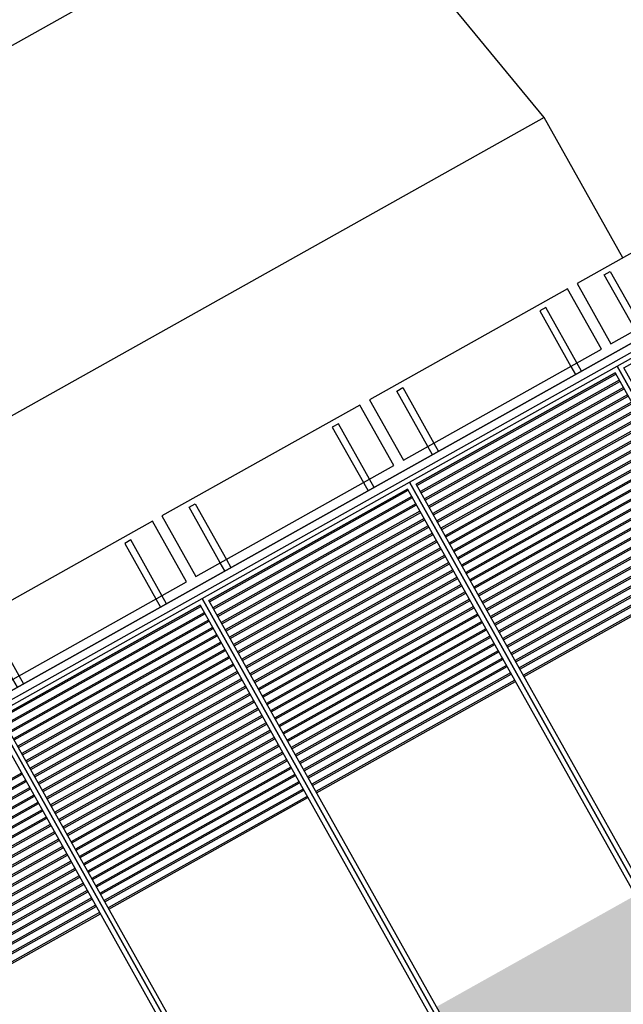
# Model space of a CAD drawing. Header units: metres. Extents: x -141 to 670, y -272 to 642.
# Tile 17 of 34: x 444 to 450, y -163 to -153. Entities that reach past the tile are written whole.
import ezdxf

# ---------------------------------------------------------------- set-up
doc = ezdxf.new("R2010")
doc.units = ezdxf.units.M
doc.header["$LTSCALE"] = 0.05
doc.linetypes.add('Verdeckt2', pattern=[4.762499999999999, 3.175, -1.5875])
for name, color, linetype in [('A_Fassade', 4, 'Continuous'), ('L_Building', 7, 'Continuous'), ('L_Dach', 252, 'Continuous'), ('Line 0.05', 9, 'Continuous'), ('Line 0.10', 1, 'Continuous'), ('Line 0.15', 8, 'Continuous')]:
    doc.layers.add(name, color=color, linetype=linetype)
doc.layers.add('H_Hatch', color=7, linetype='Continuous', true_color=0x919191)

# ---------------------------------------------------------------- blocks, each defined once
blk = doc.blocks.new('*U136')
at = {"layer": 'Line 0.05'}
for points in [[(0, -5.684341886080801e-14), (2.399999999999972, -5.684341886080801e-14), (2.399999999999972, 5.949999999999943), (0, 5.949999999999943)], [(0.05000000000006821, 0.04999999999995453), (2.350000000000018, 0.04999999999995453), (2.349999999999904, 5.899999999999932), (0.04999999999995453, 5.899999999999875)]]:
    blk.add_lwpolyline(points, close=True, dxfattribs=at)
blk = doc.blocks.new('*U137')
at = {"layer": 'Line 0.05'}
for points in [[(0, -5.684341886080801e-14), (2.399999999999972, -5.684341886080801e-14), (2.399999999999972, 5.949999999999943), (0, 5.949999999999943)], [(0.05000000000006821, 0.04999999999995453), (2.350000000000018, 0.04999999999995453), (2.349999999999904, 5.899999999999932), (0.04999999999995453, 5.899999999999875)]]:
    blk.add_lwpolyline(points, close=True, dxfattribs=at)
blk = doc.blocks.new('*U138')
at = {"layer": 'Line 0.05'}
for points in [[(0, -5.684341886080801e-14), (2.399999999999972, -5.684341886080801e-14), (2.399999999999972, 5.949999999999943), (0, 5.949999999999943)], [(0.05000000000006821, 0.04999999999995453), (2.350000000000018, 0.04999999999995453), (2.349999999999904, 5.899999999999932), (0.04999999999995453, 5.899999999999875)]]:
    blk.add_lwpolyline(points, close=True, dxfattribs=at)
blk = doc.blocks.new('*U139')
at = {"layer": 'Line 0.05'}
for points in [[(0, -5.684341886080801e-14), (2.399999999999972, -5.684341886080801e-14), (2.399999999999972, 5.949999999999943), (0, 5.949999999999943)], [(0.05000000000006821, 0.04999999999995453), (2.350000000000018, 0.04999999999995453), (2.349999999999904, 5.899999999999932), (0.04999999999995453, 5.899999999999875)]]:
    blk.add_lwpolyline(points, close=True, dxfattribs=at)
blk = doc.blocks.new('*U140')
at = {"layer": 'Line 0.05'}
for points in [[(0, -5.684341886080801e-14), (2.399999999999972, -5.684341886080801e-14), (2.399999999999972, 5.949999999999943), (0, 5.949999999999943)], [(0.05000000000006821, 0.04999999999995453), (2.350000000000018, 0.04999999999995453), (2.349999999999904, 5.899999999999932), (0.04999999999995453, 5.899999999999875)]]:
    blk.add_lwpolyline(points, close=True, dxfattribs=at)
blk = doc.blocks.new('*U141')
at = {"layer": 'Line 0.05'}
for points in [[(0, -5.684341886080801e-14), (2.399999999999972, -5.684341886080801e-14), (2.399999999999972, 5.949999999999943), (0, 5.949999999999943)], [(0.05000000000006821, 0.04999999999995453), (2.350000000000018, 0.04999999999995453), (2.349999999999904, 5.899999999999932), (0.04999999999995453, 5.899999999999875)]]:
    blk.add_lwpolyline(points, close=True, dxfattribs=at)
blk = doc.blocks.new('PV_front')
at = {"layer": 'L_Dach'}
blk.add_lwpolyline([(-0.1999999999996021, -0.7000000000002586), (2.090000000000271, -0.7000000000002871), (2.090000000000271, -2.842170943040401e-14), (-0.2, -1.4210854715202e-14)], close=True, dxfattribs=at)
at = {"layer": 'L_Dach', "linetype": 'Verdeckt2', "ltscale": 5}
for points in [[(0.0825016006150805, -0.7000000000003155), (0.08250160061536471, -0.05804173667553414), (0.152522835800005, -0.0580417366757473), (0.152522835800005, -0.7000000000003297)], [(1.807498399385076, -0.7000000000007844), (1.807498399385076, -0.05804173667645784), (1.73747716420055, -0.05804173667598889), (1.737477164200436, -0.7000000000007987)]]:
    blk.add_lwpolyline(points, dxfattribs=at)
at = {"layer": 'L_Dach'}
for points in [[(0.08250160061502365, -0.794787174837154), (0.08250160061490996, -0.7000000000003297)], [(0.1525228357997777, -0.7000000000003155), (0.1525228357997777, -0.7947871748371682)], [(1.737477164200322, -0.7000000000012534), (1.737477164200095, -0.7947871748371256)], [(1.807498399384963, -0.7947871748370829), (1.80749839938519, -0.7000000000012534)]]:
    blk.add_lwpolyline(points, dxfattribs=at)
blk = doc.blocks.new('*U149')
at = {"rotation": 29.26040059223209}
blk.add_blockref('PV_front', (-1.018662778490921, -0.1152076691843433), dxfattribs=at)
blk = doc.blocks.new('*U150')
at = {"color": 0, "linetype": 'ByBlock', "lineweight": -2, "transparency": 16777216}
for p in [(10.46888755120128, 5.865355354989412), (8.37511004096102, 4.69228428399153), (6.281332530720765, 3.519213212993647), (4.18755502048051, 2.346142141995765)]:
    blk.add_blockref('*U149', p, dxfattribs=at)
blk = doc.blocks.new('hintergrund gebäude')
at = {"layer": 'Line 0.15'}
blk.add_line((34.79688187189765, -1.360975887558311), (21.02255513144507, -1.360975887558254), dxfattribs=at)
blk.add_lwpolyline([(34.79688187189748, -2.98530130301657), (34.7968818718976, -1.360975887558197), (34.20911836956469, 1.899116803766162), (20.71259690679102, 1.899116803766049)], dxfattribs=at)

msp = doc.modelspace()

# ---------------------------------------------------------------- hatches: boundary and pattern name
at = {"layer": 'H_Hatch', "true_color": 0xc8c92d, "transparency": 33554610}
msp.add_hatch(color=52, dxfattribs=at).paths.add_polyline_path([(450.1128855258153, -162.2540207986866), (448.1063487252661, -163.3782138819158), (448.6684454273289, -164.3814825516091), (450.6749822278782, -163.2572894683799)])

# ---------------------------------------------------------------- linework, layer by layer
at = {"layer": 'A_Fassade', "color": 52, "true_color": 0xc8c92d, "transparency": 33554534}
for points in [[(447.9097098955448, -158.117050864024), (449.9162466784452, -156.9928577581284), (449.9093990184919, -156.9806355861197), (447.9028622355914, -158.1048286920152)], [(447.9512561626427, -158.1912054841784), (449.9577929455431, -157.0670123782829), (449.9509452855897, -157.0547902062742), (447.9444085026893, -158.1789833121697)], [(447.9928024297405, -158.2653601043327), (449.999339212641, -157.1411669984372), (449.9924915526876, -157.1289448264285), (447.9859547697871, -158.253137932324)], [(448.0343486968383, -158.3395147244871), (450.0408854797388, -157.2153216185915), (450.0340378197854, -157.2030994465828), (448.0275010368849, -158.3272925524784)], [(448.0758949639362, -158.4136693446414), (450.0824317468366, -157.2894762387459), (450.0755840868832, -157.2772540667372), (448.0690473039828, -158.4014471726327)], [(448.117441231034, -158.4878239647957), (450.1239780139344, -157.3636308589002), (450.1171303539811, -157.3514086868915), (448.1105935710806, -158.475601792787)], [(448.1589874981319, -158.5619785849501), (450.1655242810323, -157.4377854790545), (450.1586766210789, -157.4255633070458), (448.1521398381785, -158.5497564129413)], [(448.2005337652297, -158.6361332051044), (450.2070705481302, -157.5119400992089), (450.2002228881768, -157.4997179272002), (448.1936861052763, -158.6239110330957)], [(448.2420800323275, -158.7102878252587), (450.248616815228, -157.5860947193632), (450.2417691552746, -157.5738725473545), (448.2352323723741, -158.69806565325)], [(448.2836262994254, -158.784442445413), (450.2901630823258, -157.6602493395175), (450.2833154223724, -157.6480271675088), (448.276778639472, -158.7722202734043)], [(448.3251725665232, -158.8585970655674), (450.3317093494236, -157.7344039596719), (450.3248616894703, -157.7221817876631), (448.3183249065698, -158.8463748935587)], [(448.3667188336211, -158.9327516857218), (450.3732556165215, -157.8085585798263), (450.3664079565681, -157.7963364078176), (448.3598711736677, -158.9205295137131)], [(448.4082651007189, -159.0069063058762), (450.4148018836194, -157.8827131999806), (450.407954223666, -157.8704910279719), (448.4014174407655, -158.9946841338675)], [(448.4498113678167, -159.0810609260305), (450.4563481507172, -157.956867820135), (450.4495004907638, -157.9446456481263), (448.4429637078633, -159.0688387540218)], [(448.4913576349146, -159.1552155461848), (450.497894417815, -158.0310224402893), (450.4910467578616, -158.0188002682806), (448.4845099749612, -159.1429933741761)], [(445.8159323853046, -159.2901219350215), (447.822469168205, -158.165928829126), (447.8156215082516, -158.1537066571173), (445.8090847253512, -159.2778997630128)], [(448.5329039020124, -159.2293701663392), (450.5394406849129, -158.1051770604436), (450.5325930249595, -158.0929548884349), (448.526056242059, -159.2171479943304)], [(448.5744501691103, -159.3035247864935), (450.5809869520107, -158.179331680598), (450.5741392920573, -158.1671095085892), (448.5676025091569, -159.2913026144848)], [(445.8574786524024, -159.364276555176), (447.8640154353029, -158.2400834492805), (447.8571677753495, -158.2278612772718), (445.8506309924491, -159.3520543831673)], [(448.6159964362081, -159.3776794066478), (450.6225332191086, -158.2534863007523), (450.6156855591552, -158.2412641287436), (448.6091487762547, -159.3654572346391)], [(445.8990249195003, -159.4384311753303), (447.9055617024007, -158.3142380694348), (447.8987140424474, -158.3020158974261), (445.8921772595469, -159.4262090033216)], [(448.6575427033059, -159.4518340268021), (450.6640794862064, -158.3276409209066), (450.657231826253, -158.3154187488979), (448.6506950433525, -159.4396118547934)], [(445.9405711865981, -159.5125857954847), (447.9471079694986, -158.3883926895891), (447.9402603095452, -158.3761705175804), (445.9337235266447, -159.5003636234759)], [(445.9821174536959, -159.586740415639), (447.9886542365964, -158.4625473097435), (447.981806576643, -158.4503251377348), (445.9752697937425, -159.5745182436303)], [(448.6990889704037, -159.5259886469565), (450.7056257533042, -158.4017955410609), (450.6987780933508, -158.3895733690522), (448.6922413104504, -159.5137664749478)], [(448.7406352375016, -159.6001432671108), (450.7471720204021, -158.4759501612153), (450.7403243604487, -158.4637279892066), (448.7337875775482, -159.5879210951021)], [(446.0236637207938, -159.6608950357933), (448.0302005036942, -158.5367019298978), (448.0233528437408, -158.5244797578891), (446.0168160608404, -159.6486728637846)], [(448.7821815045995, -159.6742978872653), (450.7887182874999, -158.5501047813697), (450.7818706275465, -158.537882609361), (448.7753338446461, -159.6620757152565)], [(446.0652099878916, -159.7350496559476), (448.0717467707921, -158.6108565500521), (448.0648991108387, -158.5986343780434), (446.0583623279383, -159.7228274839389)], [(448.8237277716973, -159.7484525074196), (450.8302645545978, -158.6242594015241), (450.8234168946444, -158.6120372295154), (448.8168801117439, -159.7362303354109)], [(446.1067562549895, -159.809204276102), (448.1132930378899, -158.6850111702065), (448.1064453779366, -158.6727889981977), (446.0999085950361, -159.7969821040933)], [(446.1483025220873, -159.8833588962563), (448.1548393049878, -158.7591657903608), (448.1479916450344, -158.7469436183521), (446.1414548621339, -159.8711367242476)], [(448.8652740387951, -159.8226071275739), (450.8718108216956, -158.6984140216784), (450.8649631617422, -158.6861918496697), (448.8584263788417, -159.8103849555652)], [(448.906820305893, -159.8967617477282), (450.9133570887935, -158.7725686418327), (450.9065094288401, -158.760346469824), (448.8999726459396, -159.8845395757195)], [(446.1898487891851, -159.9575135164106), (448.1963855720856, -158.8333204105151), (448.1895379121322, -158.8210982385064), (446.1830011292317, -159.9452913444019)], [(448.9483665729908, -159.9709163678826), (450.9549033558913, -158.8467232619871), (450.9480556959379, -158.8345010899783), (448.9415189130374, -159.9586941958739)], [(446.231395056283, -160.031668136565), (448.2379318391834, -158.9074750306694), (448.23108417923, -158.8952528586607), (446.2245473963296, -160.0194459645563)], [(448.9899128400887, -160.0450709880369), (450.9964496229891, -158.9208778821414), (450.9896019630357, -158.9086557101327), (448.9830651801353, -160.0328488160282)], [(446.2729413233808, -160.1058227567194), (448.2794781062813, -158.9816296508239), (448.2726304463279, -158.9694074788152), (446.2660936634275, -160.0936005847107)], [(446.3144875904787, -160.1799773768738), (448.3210243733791, -159.0557842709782), (448.3141767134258, -159.0435620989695), (446.3076399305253, -160.167755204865)], [(446.3560338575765, -160.2541319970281), (448.362570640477, -159.1299388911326), (448.3557229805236, -159.1177167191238), (446.3491861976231, -160.2419098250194)], [(446.3975801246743, -160.3282866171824), (448.4041169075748, -159.2040935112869), (448.3972692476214, -159.1918713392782), (446.3907324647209, -160.3160644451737)], [(446.4391263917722, -160.4024412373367), (448.4456631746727, -159.2782481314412), (448.4388155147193, -159.2660259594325), (446.4322787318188, -160.390219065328)], [(443.7221548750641, -160.4631930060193), (445.7286916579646, -159.3389999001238), (445.7218439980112, -159.3267777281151), (443.7153072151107, -160.4509708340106)], [(446.48067265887, -160.4765958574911), (448.4872094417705, -159.3524027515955), (448.4803617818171, -159.3401805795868), (446.4738249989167, -160.4643736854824)], [(443.763701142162, -160.5373476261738), (445.7702379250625, -159.4131545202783), (445.7633902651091, -159.4009323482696), (443.7568534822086, -160.525125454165)], [(446.5222189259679, -160.5507504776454), (448.5287557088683, -159.4265573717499), (448.521908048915, -159.4143351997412), (446.5153712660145, -160.5385283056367)], [(443.8052474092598, -160.6115022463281), (445.8117841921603, -159.4873091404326), (445.8049365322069, -159.4750869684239), (443.7983997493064, -160.5992800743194)], [(443.8467936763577, -160.6856568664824), (445.8533304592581, -159.5614637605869), (445.8464827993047, -159.5492415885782), (443.8399460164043, -160.6734346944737)], [(446.5637651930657, -160.6249050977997), (448.5703019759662, -159.5007119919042), (448.5634543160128, -159.4884898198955), (446.5569175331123, -160.612682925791)], [(446.6053114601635, -160.6990597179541), (448.611848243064, -159.5748666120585), (448.6050005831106, -159.5626444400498), (446.5984638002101, -160.6868375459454)], [(443.8883399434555, -160.7598114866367), (445.894876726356, -159.6356183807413), (445.8880290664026, -159.6233962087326), (443.8814922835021, -160.747589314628)], [(446.6468577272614, -160.7732143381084), (448.6533945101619, -159.6490212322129), (448.6465468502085, -159.6367990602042), (446.640010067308, -160.7609921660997)], [(443.9298862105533, -160.8339661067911), (445.9364229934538, -159.7097730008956), (445.9295753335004, -159.6975508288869), (443.9230385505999, -160.8217439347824)], [(446.6884039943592, -160.8473689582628), (448.6949407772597, -159.7231758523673), (448.6880931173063, -159.7109536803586), (446.6815563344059, -160.8351467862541)], [(443.9714324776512, -160.9081207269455), (445.9779692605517, -159.7839276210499), (445.9711216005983, -159.7717054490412), (443.9645848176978, -160.8958985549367)], [(444.012978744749, -160.9822753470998), (446.0195155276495, -159.8580822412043), (446.0126678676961, -159.8458600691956), (444.0061310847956, -160.9700531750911)], [(446.7299502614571, -160.9215235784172), (448.7364870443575, -159.7973304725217), (448.7296393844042, -159.7851083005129), (446.7231026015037, -160.9093014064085)], [(446.7714965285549, -160.9956781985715), (448.7780333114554, -159.871485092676), (448.771185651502, -159.8592629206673), (446.7646488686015, -160.9834560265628)], [(444.0545250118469, -161.0564299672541), (446.0610617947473, -159.9322368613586), (446.0542141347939, -159.9200146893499), (444.0476773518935, -161.0442077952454)], [(446.8130427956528, -161.0698328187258), (448.8195795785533, -159.9456397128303), (448.8127319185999, -159.9334175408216), (446.8061951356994, -161.0576106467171)], [(444.0960712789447, -161.1305845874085), (446.1026080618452, -160.0063914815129), (446.0957604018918, -159.9941693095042), (444.0892236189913, -161.1183624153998)], [(446.8545890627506, -161.1439874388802), (448.8611258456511, -160.0197943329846), (448.8542781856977, -160.0075721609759), (446.8477414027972, -161.1317652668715)], [(444.1376175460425, -161.2047392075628), (446.144154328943, -160.0805461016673), (446.1373066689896, -160.0683239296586), (444.1307698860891, -161.1925170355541)], [(444.1791638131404, -161.2788938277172), (446.1857005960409, -160.1547007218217), (446.1788529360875, -160.142478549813), (444.172316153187, -161.2666716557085)], [(446.8961353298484, -161.2181420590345), (448.9026721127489, -160.093948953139), (448.8958244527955, -160.0817267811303), (446.8892876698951, -161.2059198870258)], [(444.2207100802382, -161.3530484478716), (446.2272468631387, -160.228855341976), (446.2203992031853, -160.2166331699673), (444.2138624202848, -161.3408262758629)], [(444.2622563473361, -161.4272030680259), (446.2687931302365, -160.3030099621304), (446.2619454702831, -160.2907877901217), (444.2554086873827, -161.4149808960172)], [(444.3038026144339, -161.5013576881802), (446.3103393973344, -160.3771645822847), (446.303491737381, -160.364942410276), (444.2969549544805, -161.4891355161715)], [(444.3453488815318, -161.5755123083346), (446.3518856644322, -160.451319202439), (446.3450380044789, -160.4390970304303), (444.3385012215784, -161.5632901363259)], [(444.3868951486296, -161.6496669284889), (446.3934319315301, -160.5254738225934), (446.3865842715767, -160.5132516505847), (444.3800474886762, -161.6374447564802)], [(444.4284414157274, -161.7238215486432), (446.4349781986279, -160.5996284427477), (446.4281305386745, -160.587406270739), (444.421593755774, -161.7115993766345)], [(444.4699876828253, -161.7979761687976), (446.4765244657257, -160.673783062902), (446.4696768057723, -160.6615608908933), (444.4631400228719, -161.7857539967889)], [(444.5115339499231, -161.8721307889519), (446.5180707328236, -160.7479376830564), (446.5112230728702, -160.7357155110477), (444.5046862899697, -161.8599086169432)], [(444.553080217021, -161.9462854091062), (446.5596169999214, -160.8220923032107), (446.5527693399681, -160.809870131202), (444.5462325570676, -161.9340632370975)], [(444.5946264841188, -162.0204400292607), (446.6011632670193, -160.8962469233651), (446.5943156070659, -160.8840247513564), (444.5877788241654, -162.008217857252)], [(441.9192012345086, -162.1553464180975), (443.9257380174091, -161.0311533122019), (443.9188903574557, -161.0189311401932), (441.9123535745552, -162.1431242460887)], [(444.6361727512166, -162.094594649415), (446.6427095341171, -160.9704015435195), (446.6358618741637, -160.9581793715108), (444.6293250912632, -162.0823724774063)], [(444.6777190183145, -162.1687492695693), (446.6842558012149, -161.0445561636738), (446.6774081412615, -161.0323339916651), (444.6708713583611, -162.1565270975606)], [(441.9607475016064, -162.2295010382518), (443.9672842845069, -161.1053079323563), (443.9604366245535, -161.0930857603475), (441.953899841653, -162.2172788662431)], [(444.7192652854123, -162.2429038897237), (446.7258020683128, -161.1187107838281), (446.7189544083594, -161.1064886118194), (444.712417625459, -162.230681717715)], [(442.0022937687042, -162.3036556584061), (444.0088305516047, -161.1794625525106), (444.0019828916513, -161.1672403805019), (441.9954461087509, -162.2914334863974)], [(442.0438400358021, -162.3778102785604), (444.0503768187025, -161.253617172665), (444.0435291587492, -161.2413950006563), (442.0369923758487, -162.3655881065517)], [(444.7608115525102, -162.317058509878), (446.7673483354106, -161.1928654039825), (446.7605006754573, -161.1806432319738), (444.7539638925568, -162.3048363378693)], [(442.0853863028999, -162.4519648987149), (444.0919230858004, -161.3277717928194), (444.085075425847, -161.3155496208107), (442.0785386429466, -162.4397427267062)], [(444.802357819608, -162.3912131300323), (446.8088946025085, -161.2670200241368), (446.8020469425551, -161.2547978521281), (444.7955101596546, -162.3789909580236)], [(442.1269325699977, -162.5261195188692), (444.1334693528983, -161.4019264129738), (444.1266216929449, -161.389704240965), (442.1200849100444, -162.5138973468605)], [(442.1684788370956, -162.6002741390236), (444.1750156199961, -161.4760810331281), (444.1681679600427, -161.4638588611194), (442.1616311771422, -162.5880519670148)], [(442.2100251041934, -162.6744287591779), (444.2165618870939, -161.5502356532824), (444.2097142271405, -161.5380134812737), (442.2031774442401, -162.6622065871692)], [(442.2515713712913, -162.7485833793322), (444.2581081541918, -161.6243902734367), (444.2512604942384, -161.612168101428), (442.2447237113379, -162.7363612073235)], [(442.2931176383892, -162.8227379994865), (444.2996544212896, -161.6985448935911), (444.2928067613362, -161.6863227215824), (442.2862699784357, -162.8105158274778)], [(442.334663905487, -162.8968926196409), (444.3412006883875, -161.7726995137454), (444.3343530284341, -161.7604773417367), (442.3278162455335, -162.8846704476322)], [(442.3762101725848, -162.9710472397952), (444.3827469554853, -161.8468541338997), (444.3758992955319, -161.834631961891), (442.3693625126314, -162.9588250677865)], [(442.4177564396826, -163.0452018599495), (444.4242932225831, -161.9210087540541), (444.4174455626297, -161.9087865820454), (442.4109087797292, -163.0329796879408)], [(442.4593027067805, -163.1193564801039), (444.465839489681, -161.9951633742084), (444.4589918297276, -161.9829412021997), (442.4524550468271, -163.1071343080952)], [(442.5008489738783, -163.1935111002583), (444.5073857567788, -162.0693179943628), (444.5005380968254, -162.0570958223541), (442.494001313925, -163.1812889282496)], [(442.5423952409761, -163.2676657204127), (444.5489320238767, -162.1434726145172), (444.5420843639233, -162.1312504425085), (442.5355475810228, -163.2554435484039)], [(442.583941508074, -163.341820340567), (444.5904782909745, -162.2176272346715), (444.5836306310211, -162.2054050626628), (442.5770938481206, -163.3295981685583)], [(442.6254877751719, -163.4159749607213), (444.6320245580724, -162.2917818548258), (444.625176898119, -162.2795596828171), (442.6186401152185, -163.4037527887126)], [(442.6670340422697, -163.4901295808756), (444.6735708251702, -162.3659364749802), (444.6667231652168, -162.3537143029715), (442.6601863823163, -163.4779074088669)], [(442.7085803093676, -163.56428420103), (444.715117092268, -162.4400910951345), (444.7082694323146, -162.4278689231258), (442.7017326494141, -163.5520620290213)]]:
    msp.add_lwpolyline(points, close=True, dxfattribs=at)
at = {"layer": 'L_Building'}
msp.add_lwpolyline([(441.4955953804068, -168.4574913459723), (457.8967798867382, -159.2684753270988), (454.9250013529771, -153.9642415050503), (438.5238168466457, -163.1532575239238)], close=True, dxfattribs=at)
at = {"layer": 'Line 0.10'}
msp.add_lwpolyline([(454.9641037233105, -154.0340340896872), (438.562919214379, -163.2230501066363), (438.5238168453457, -163.1532575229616), (454.9250013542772, -153.9642415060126)], close=True, dxfattribs=at)

# ---------------------------------------------------------------- block references
at = {"rotation": 29.26040059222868}
msp.add_blockref('hintergrund gebäude', (418.170163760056, -170.2237648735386), dxfattribs=at)
msp.add_blockref('*U150', (440.2488023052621, -161.7312940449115))
at = {"layer": 'Line 0.05', "transparency": 16777216, "xscale": -1, "rotation": 209.2603997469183}
for name, p in [('*U141', (449.92858038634, -156.9125762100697)), ('*U140', (447.8348028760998, -158.0856472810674)), ('*U139', (445.7410253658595, -159.2587183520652)), ('*U138', (443.6472478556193, -160.4317894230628)), ('*U137', (441.5534703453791, -161.6048604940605)), ('*U136', (439.4596928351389, -162.7779315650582))]:
    msp.add_blockref(name, p, dxfattribs=at)

doc.saveas('drawing.dxf')
